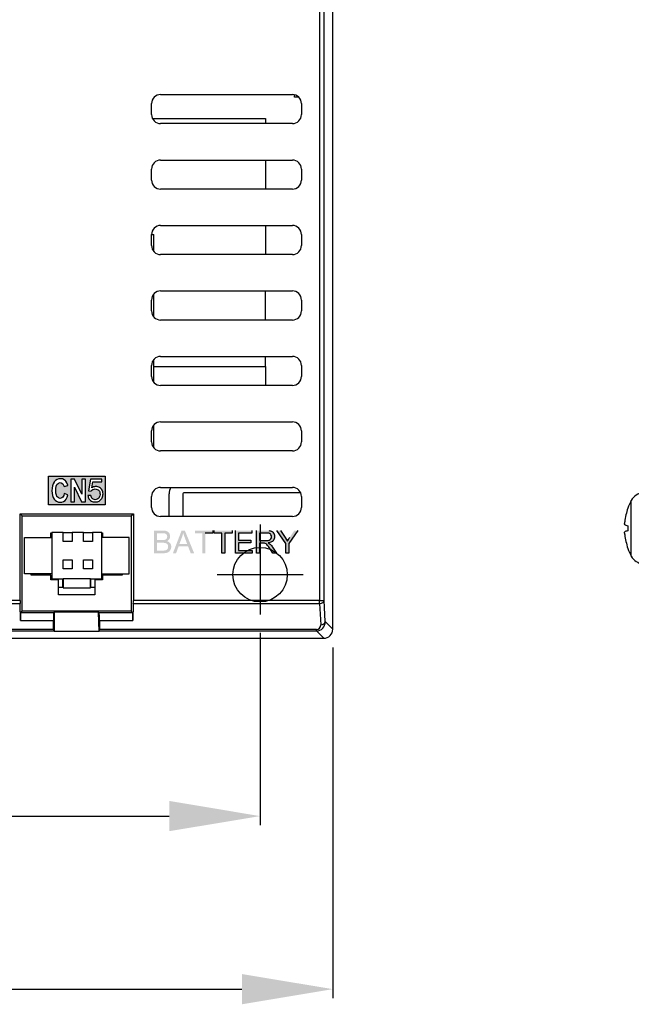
# Model space of a CAD drawing. Extents: x 2664 to 3343, y -1898 to 249.
# Tile 67 of 91: x 3066 to 3133, y -74 to 34. Entities that reach past the tile are written whole.
import ezdxf

# ---------------------------------------------------------------- set-up
doc = ezdxf.new("R2010")
doc.units = 0
doc.linetypes.add('CENTER2', pattern=[28.575, 19.05, -3.175, 3.175, -3.175])
doc.linetypes.add('PHANTOM2', pattern=[31.75, 15.875, -3.175, 3.175, -3.175, 3.175, -3.175])
doc.layers.get('DEFPOINTS').update_dxf_attribs({"color": 8, "linetype": 'CONTINUOUS'})
for name, color, linetype in [('3', 3, 'PHANTOM2'), ('CENTER', 1, 'CENTER2'), ('DIM', 2, 'CONTINUOUS')]:
    doc.layers.add(name, color=color, linetype=linetype)
doc.styles.add('DIMEMSIONS', font='isocp.shx', dxfattribs={"bigfont": 'chineset.shx'})
doc.dimstyles.new('ISO-25', dxfattribs={"dimtxt": 5, "dimasz": 5, "dimexe": 1, "dimexo": 1, "dimgap": 1, "dimtad": 1, "dimtxsty": 'DIMEMSIONS', "dimcen": 0, "dimclrd": 2, "dimclre": 2, "dimclrt": 2, "dimazin": 3, "dimtfac": 1, "dimtmove": 0, "dimatfit": 3})

# ---------------------------------------------------------------- blocks, each defined once
blk = doc.blocks.new('*D9')
at = {"layer": 'DEFPOINTS', "color": 0}
for p in [(2985.15, -31.63), (3092.15, -31.63), (3092.15, -53.77)]:
    blk.add_point(p, dxfattribs=at)
at = {"layer": 'DIM', "color": 2}
for p, q in [((2985.15, -33.63), (2985.15, -54.77)), ((3092.15, -33.63), (3092.15, -54.77)), ((2995.15, -53.77), (3082.15, -53.77))]:
    blk.add_line(p, q, dxfattribs=at)
for points in [[(2995.15, -52.1), (2995.15, -55.43), (2985.15, -53.77)], [(3082.15, -52.1), (3082.15, -55.43), (3092.15, -53.77)]]:
    blk.add_solid(points, dxfattribs=at)
at = {"layer": 'DIM', "color": 2, "insert": (3038.65, -46.77), "char_height": 10, "attachment_point": 5, "style": 'DIMEMSIONS'}
blk.add_mtext('107', dxfattribs=at)
blk = doc.blocks.new('*D10')
at = {"layer": 'DEFPOINTS', "color": 0}
for p in [(2976.65, -33.21), (3100.15, -33.21), (3100.15, -72.8)]:
    blk.add_point(p, dxfattribs=at)
at = {"layer": 'DIM', "color": 2}
for p, q in [((2976.65, -35.21), (2976.65, -73.8)), ((3100.15, -35.21), (3100.15, -73.8)), ((2986.65, -72.8), (3090.15, -72.8))]:
    blk.add_line(p, q, dxfattribs=at)
for points in [[(2986.65, -71.14), (2986.65, -74.47), (2976.65, -72.8)], [(3090.15, -71.14), (3090.15, -74.47), (3100.15, -72.8)]]:
    blk.add_solid(points, dxfattribs=at)
at = {"layer": 'DIM', "color": 2, "insert": (3038.4, -65.8), "char_height": 10, "attachment_point": 5, "style": 'DIMEMSIONS'}
blk.add_mtext('123.5', dxfattribs=at)

msp = doc.modelspace()

# ---------------------------------------------------------------- hatches: boundary and pattern name
at = {"layer": '3'}
h = msp.add_hatch(color=256, dxfattribs=at)
h.paths.add_polyline_path([(3073.509, -16.714), (3073.267, -17.998), (3073.555, -18.035), (3073.579, -18.002), (3073.652, -17.924), (3073.743, -17.86), (3073.797, -17.834), (3073.898, -17.804), (3074.01, -17.793), (3074.124, -17.802), (3074.226, -17.832), (3074.317, -17.879), (3074.396, -17.945), (3074.411, -17.961), (3074.468, -18.041), (3074.51, -18.135), (3074.535, -18.241), (3074.543, -18.36), (3074.541, -18.417), (3074.527, -18.53), (3074.496, -18.632), (3074.451, -18.723), (3074.39, -18.802), (3074.311, -18.874), (3074.221, -18.928), (3074.122, -18.959), (3074.015, -18.97), (3073.991, -18.969), (3073.884, -18.953), (3073.788, -18.913), (3073.701, -18.85), (3073.655, -18.801), (3073.601, -18.718), (3073.561, -18.617), (3073.534, -18.498), (3073.213, -18.525), (3073.218, -18.57), (3073.241, -18.679), (3073.276, -18.78), (3073.324, -18.872), (3073.386, -18.956), (3073.46, -19.031), (3073.507, -19.071), (3073.593, -19.125), (3073.686, -19.168), (3073.788, -19.198), (3073.897, -19.216), (3074.015, -19.222), (3074.024, -19.222), (3074.137, -19.216), (3074.244, -19.196), (3074.343, -19.165), (3074.436, -19.122), (3074.521, -19.066), (3074.6, -18.999), (3074.671, -18.919), (3074.725, -18.844), (3074.776, -18.752), (3074.817, -18.655), (3074.845, -18.553), (3074.863, -18.445), (3074.868, -18.333), (3074.868, -18.332), (3074.862, -18.217), (3074.843, -18.108), (3074.812, -18.008), (3074.768, -17.914), (3074.713, -17.829), (3074.644, -17.749), (3074.583, -17.694), (3074.497, -17.632), (3074.406, -17.584), (3074.306, -17.55), (3074.202, -17.529), (3074.091, -17.523), (3074.02, -17.526), (3073.917, -17.543), (3073.816, -17.574), (3073.717, -17.619), (3073.62, -17.679), (3073.754, -17.007), (3074.751, -17.007), (3074.751, -16.714)], flags=16)
h.paths.add_polyline_path([(3070.915, -18.708), (3070.992, -18.445), (3070.601, -18.291), (3070.543, -18.509), (3070.434, -18.695), (3070.351, -18.766), (3070.158, -18.824), (3070.152, -18.824), (3069.959, -18.772), (3069.799, -18.618), (3069.735, -18.483), (3069.684, -18.253), (3069.664, -17.945), (3069.677, -17.733), (3069.722, -17.483), (3069.805, -17.303), (3069.805, -17.297), (3069.966, -17.149), (3070.165, -17.098), (3070.261, -17.111), (3070.441, -17.213), (3070.498, -17.29), (3070.588, -17.521), (3070.986, -17.399), (3070.979, -17.38), (3070.896, -17.123), (3070.781, -16.937), (3070.748, -16.905), (3070.588, -16.777), (3070.402, -16.694), (3070.184, -16.668), (3070.024, -16.681), (3069.831, -16.745), (3069.658, -16.854), (3069.51, -17.014), (3069.491, -17.034), (3069.388, -17.226), (3069.311, -17.444), (3069.267, -17.701), (3069.247, -17.983), (3069.267, -18.259), (3069.311, -18.509), (3069.395, -18.727), (3069.504, -18.913), (3069.6, -19.022), (3069.767, -19.151), (3069.953, -19.228), (3070.158, -19.253), (3070.331, -19.241), (3070.524, -19.17), (3070.691, -19.054), (3070.806, -18.92)], flags=16)
h.paths.add_polyline_path([(3071.717, -17.579), (3072.519, -19.208), (3072.923, -19.208), (3072.923, -16.713), (3072.551, -16.713), (3072.551, -18.381), (3071.73, -16.713), (3071.339, -16.713), (3071.339, -19.208), (3071.717, -19.208)], flags=16)
h.paths.add_polyline_path([(3075.103, -19.524), (3068.855, -19.524), (3068.855, -16.4), (3075.103, -16.4)])
h = msp.add_hatch(color=256, dxfattribs=at)
h.paths.add_polyline_path([(3081.869, -23.258), (3081.914, -23.162), (3081.931, -23.046), (3081.931, -23.039), (3081.916, -22.924), (3081.874, -22.823), (3081.872, -22.82), (3081.797, -22.738), (3081.701, -22.69), (3081.621, -22.672), (3081.513, -22.661), (3081.375, -22.657), (3081.322, -22.656), (3080.822, -22.656), (3080.822, -23.412), (3081.362, -23.412), (3081.505, -23.407), (3081.614, -23.396), (3081.678, -23.383), (3081.786, -23.334), (3081.864, -23.262)], flags=16)
h.paths.add_polyline_path([(3082.024, -24.244), (3082.035, -24.136), (3082.021, -24.021), (3081.98, -23.918), (3081.963, -23.893), (3081.887, -23.812), (3081.789, -23.755), (3081.766, -23.748), (3081.677, -23.726), (3081.566, -23.712), (3081.435, -23.706), (3080.822, -23.706), (3080.822, -24.565), (3081.443, -24.565), (3081.582, -24.563), (3081.669, -24.554), (3081.785, -24.523), (3081.86, -24.486), (3081.941, -24.413), (3081.986, -24.346)], flags=16)
h.paths.add_polyline_path([(3093.391, -23.164), (3093.409, -23.054), (3093.409, -23.043), (3093.394, -22.93), (3093.351, -22.832), (3093.282, -22.751), (3093.204, -22.7), (3093.107, -22.663), (3092.989, -22.643), (3092.874, -22.638), (3092.084, -22.638), (3092.084, -23.464), (3092.794, -23.464), (3092.928, -23.46), (3093.042, -23.445), (3093.137, -23.421), (3093.149, -23.416), (3093.252, -23.363), (3093.328, -23.287), (3093.343, -23.267)], flags=16)
h.paths.add_polyline_path([(3083.602, -22.956), (3083.566, -23.065), (3083.553, -23.101), (3083.279, -23.835), (3084.125, -23.835), (3083.864, -23.142), (3083.817, -23.015), (3083.775, -22.898), (3083.739, -22.791), (3083.708, -22.692), (3083.688, -22.623), (3083.663, -22.735), (3083.636, -22.845)], flags=16)
h.paths.add_polyline_path([(3085.795, -24.861), (3085.795, -22.656), (3084.972, -22.656), (3084.972, -22.361), (3086.951, -22.361), (3086.951, -22.656), (3086.125, -22.656), (3086.125, -24.861)])
h.paths.add_polyline_path([(3087.926, -22.656), (3087.103, -22.656), (3087.103, -22.361), (3089.083, -22.361), (3089.083, -22.656), (3088.256, -22.656), (3088.256, -24.861), (3087.926, -24.861)])
h.paths.add_polyline_path([(3095.328, -23.256), (3095.393, -23.152), (3095.429, -23.096), (3095.913, -22.361), (3096.298, -22.361), (3095.302, -23.802), (3095.302, -24.861), (3094.972, -24.861), (3094.972, -23.802), (3094.009, -22.361), (3094.411, -22.361), (3094.904, -23.115), (3095.026, -23.311), (3095.084, -23.41), (3095.14, -23.508), (3095.157, -23.538), (3095.209, -23.449), (3095.266, -23.355)])
h.paths.add_polyline_path([(3091.292, -24.861), (3089.429, -24.861), (3089.429, -22.361), (3091.234, -22.361), (3091.234, -22.656), (3089.759, -22.656), (3089.759, -23.422), (3091.14, -23.422), (3091.14, -23.715), (3089.759, -23.715), (3089.759, -24.565), (3091.292, -24.565)])
h.paths.add_polyline_path([(3083.184, -24.104), (3082.909, -24.861), (3082.558, -24.861), (3083.517, -22.361), (3083.873, -22.361), (3084.895, -24.861), (3084.519, -24.861), (3084.228, -24.104)])
h.paths.add_polyline_path([(3092.084, -23.751), (3092.084, -24.861), (3091.753, -24.861), (3091.753, -22.361), (3092.861, -22.361), (3093.001, -22.364), (3093.125, -22.374), (3093.234, -22.39), (3093.327, -22.413), (3093.369, -22.428), (3093.467, -22.478), (3093.553, -22.547), (3093.626, -22.635), (3093.646, -22.667), (3093.697, -22.767), (3093.731, -22.873), (3093.748, -22.986), (3093.75, -23.043), (3093.741, -23.16), (3093.714, -23.268), (3093.67, -23.367), (3093.607, -23.458), (3093.578, -23.491), (3093.506, -23.556), (3093.42, -23.612), (3093.32, -23.656), (3093.207, -23.692), (3093.081, -23.719), (3093.046, -23.723), (3093.159, -23.784), (3093.241, -23.845), (3093.246, -23.848), (3093.322, -23.923), (3093.394, -24.008), (3093.466, -24.101), (3093.52, -24.181), (3093.954, -24.861), (3093.538, -24.861), (3093.208, -24.341), (3093.133, -24.225), (3093.065, -24.126), (3093.005, -24.042), (3092.969, -23.996), (3092.885, -23.898), (3092.809, -23.832), (3092.803, -23.829), (3092.699, -23.778), (3092.651, -23.762), (3092.554, -23.752), (3092.467, -23.751)])
h.paths.add_polyline_path([(3081.924, -24.796), (3081.847, -24.819), (3081.749, -24.839), (3081.639, -24.853), (3081.517, -24.86), (3081.443, -24.861), (3080.492, -24.861), (3080.492, -22.361), (3081.429, -22.361), (3081.561, -22.366), (3081.68, -22.379), (3081.786, -22.401), (3081.879, -22.431), (3081.889, -22.436), (3081.989, -22.492), (3082.075, -22.563), (3082.146, -22.649), (3082.16, -22.67), (3082.212, -22.774), (3082.244, -22.881), (3082.257, -22.991), (3082.257, -23), (3082.246, -23.112), (3082.212, -23.219), (3082.17, -23.303), (3082.105, -23.387), (3082.021, -23.462), (3081.92, -23.525), (3081.908, -23.531), (3082.02, -23.573), (3082.12, -23.628), (3082.203, -23.696), (3082.257, -23.758), (3082.315, -23.851), (3082.354, -23.954), (3082.374, -24.066), (3082.377, -24.136), (3082.369, -24.252), (3082.344, -24.362), (3082.305, -24.462), (3082.242, -24.566), (3082.171, -24.651), (3082.121, -24.696), (3082.03, -24.752)])

# ---------------------------------------------------------------- linework, layer by layer
for p, q in [((3068.855, -19.524), (3068.855, -16.4)), ((3068.855, -16.4), (3075.103, -16.4)), ((3069.388, -17.226), (3069.311, -17.444)), ((3069.491, -17.034), (3069.388, -17.226)), ((3069.51, -17.014), (3069.491, -17.034)), ((3069.658, -16.854), (3069.51, -17.014)), ((3069.831, -16.745), (3069.658, -16.854)), ((3069.722, -17.483), (3069.805, -17.303)), ((3069.805, -17.297), (3069.966, -17.149)), ((3069.805, -17.303), (3069.805, -17.297)), ((3070.024, -16.681), (3069.831, -16.745)), ((3069.966, -17.149), (3070.165, -17.098)), ((3070.184, -16.668), (3070.024, -16.681)), ((3070.165, -17.098), (3070.261, -17.111)), ((3070.402, -16.694), (3070.184, -16.668)), ((3070.261, -17.111), (3070.441, -17.213)), ((3070.588, -16.777), (3070.402, -16.694)), ((3070.441, -17.213), (3070.498, -17.29)), ((3070.498, -17.29), (3070.588, -17.521)), ((3070.748, -16.905), (3070.588, -16.777)), ((3070.781, -16.937), (3070.748, -16.905)), ((3070.896, -17.123), (3070.781, -16.937)), ((3070.979, -17.38), (3070.896, -17.123)), ((3071.73, -16.713), (3071.339, -16.713)), ((3071.339, -16.713), (3071.339, -19.208)), ((3072.551, -18.381), (3071.73, -16.713)), ((3072.923, -16.713), (3072.551, -16.713)), ((3072.551, -16.713), (3072.551, -18.381)), ((3072.923, -19.208), (3072.923, -16.713)), ((3073.509, -16.714), (3073.267, -17.998)), ((3074.751, -16.714), (3073.509, -16.714)), ((3073.62, -17.679), (3073.754, -17.007)), ((3073.754, -17.007), (3074.751, -17.007)), ((3074.751, -17.007), (3074.751, -16.714)), ((3075.103, -16.4), (3075.103, -19.524)), ((3069.267, -17.701), (3069.247, -17.983)), ((3069.247, -17.983), (3069.267, -18.259)), ((3069.311, -17.444), (3069.267, -17.701)), ((3069.267, -18.259), (3069.311, -18.509)), ((3069.664, -17.945), (3069.677, -17.733)), ((3069.684, -18.253), (3069.664, -17.945)), ((3069.677, -17.733), (3069.722, -17.483)), ((3069.735, -18.483), (3069.684, -18.253)), ((3070.601, -18.291), (3070.543, -18.509)), ((3070.588, -17.521), (3070.986, -17.399)), ((3070.992, -18.445), (3070.601, -18.291)), ((3070.986, -17.399), (3070.979, -17.38)), ((3071.717, -19.208), (3071.717, -17.579)), ((3071.717, -17.579), (3072.519, -19.208)), ((3073.267, -17.998), (3073.555, -18.035)), ((3073.555, -18.035), (3073.579, -18.002)), ((3073.579, -18.002), (3073.652, -17.924)), ((3073.717, -17.619), (3073.62, -17.679)), ((3073.652, -17.924), (3073.743, -17.86)), ((3073.816, -17.574), (3073.717, -17.619)), ((3073.743, -17.86), (3073.797, -17.834)), ((3073.797, -17.834), (3073.898, -17.804)), ((3073.917, -17.543), (3073.816, -17.574)), ((3073.898, -17.804), (3074.01, -17.793)), ((3074.02, -17.526), (3073.917, -17.543)), ((3074.01, -17.793), (3074.124, -17.802)), ((3074.091, -17.523), (3074.02, -17.526)), ((3074.202, -17.529), (3074.091, -17.523)), ((3074.124, -17.802), (3074.226, -17.832)), ((3074.306, -17.55), (3074.202, -17.529)), ((3074.226, -17.832), (3074.317, -17.879)), ((3074.406, -17.584), (3074.306, -17.55)), ((3074.317, -17.879), (3074.396, -17.945)), ((3074.396, -17.945), (3074.411, -17.961)), ((3074.497, -17.632), (3074.406, -17.584)), ((3074.411, -17.961), (3074.468, -18.041)), ((3074.468, -18.041), (3074.51, -18.135)), ((3074.583, -17.694), (3074.497, -17.632)), ((3074.51, -18.135), (3074.535, -18.241)), ((3074.535, -18.241), (3074.543, -18.36)), ((3074.543, -18.36), (3074.541, -18.417)), ((3074.644, -17.749), (3074.583, -17.694)), ((3074.713, -17.829), (3074.644, -17.749)), ((3074.768, -17.914), (3074.713, -17.829)), ((3074.812, -18.008), (3074.768, -17.914)), ((3074.843, -18.108), (3074.812, -18.008)), ((3074.862, -18.217), (3074.843, -18.108)), ((3074.868, -18.332), (3074.862, -18.217)), ((3074.863, -18.445), (3074.868, -18.333)), ((3074.868, -18.333), (3074.868, -18.332)), ((3069.311, -18.509), (3069.395, -18.727)), ((3069.395, -18.727), (3069.504, -18.913)), ((3069.504, -18.913), (3069.6, -19.022)), ((3069.6, -19.022), (3069.767, -19.151)), ((3069.799, -18.618), (3069.735, -18.483)), ((3069.767, -19.151), (3069.953, -19.228)), ((3069.959, -18.772), (3069.799, -18.618)), ((3069.953, -19.228), (3070.158, -19.253)), ((3070.152, -18.824), (3069.959, -18.772)), ((3070.158, -18.824), (3070.152, -18.824)), ((3070.351, -18.766), (3070.158, -18.824)), ((3070.158, -19.253), (3070.331, -19.241)), ((3070.331, -19.241), (3070.524, -19.17)), ((3070.434, -18.695), (3070.351, -18.766)), ((3070.543, -18.509), (3070.434, -18.695)), ((3070.524, -19.17), (3070.691, -19.054)), ((3070.691, -19.054), (3070.806, -18.92)), ((3070.806, -18.92), (3070.915, -18.708)), ((3070.915, -18.708), (3070.992, -18.445)), ((3071.339, -19.208), (3071.717, -19.208)), ((3072.519, -19.208), (3072.923, -19.208)), ((3073.534, -18.498), (3073.213, -18.525)), ((3073.213, -18.525), (3073.218, -18.57)), ((3073.218, -18.57), (3073.241, -18.679)), ((3073.241, -18.679), (3073.276, -18.78)), ((3073.276, -18.78), (3073.324, -18.872)), ((3073.324, -18.872), (3073.386, -18.956)), ((3073.386, -18.956), (3073.46, -19.031)), ((3073.46, -19.031), (3073.507, -19.071)), ((3073.507, -19.071), (3073.593, -19.125)), ((3073.561, -18.617), (3073.534, -18.498)), ((3073.601, -18.718), (3073.561, -18.617)), ((3073.593, -19.125), (3073.686, -19.168)), ((3073.655, -18.801), (3073.601, -18.718)), ((3073.701, -18.85), (3073.655, -18.801)), ((3073.686, -19.168), (3073.788, -19.198)), ((3073.788, -18.913), (3073.701, -18.85)), ((3073.884, -18.953), (3073.788, -18.913)), ((3073.788, -19.198), (3073.897, -19.216)), ((3073.991, -18.969), (3073.884, -18.953)), ((3073.897, -19.216), (3074.015, -19.222)), ((3074.015, -18.97), (3073.991, -18.969)), ((3074.122, -18.959), (3074.015, -18.97)), ((3074.015, -19.222), (3074.024, -19.222)), ((3074.024, -19.222), (3074.137, -19.216)), ((3074.221, -18.928), (3074.122, -18.959)), ((3074.137, -19.216), (3074.244, -19.196)), ((3074.311, -18.874), (3074.221, -18.928)), ((3074.244, -19.196), (3074.343, -19.165)), ((3074.39, -18.802), (3074.311, -18.874)), ((3074.343, -19.165), (3074.436, -19.122)), ((3074.451, -18.723), (3074.39, -18.802)), ((3074.436, -19.122), (3074.521, -19.066)), ((3074.496, -18.632), (3074.451, -18.723)), ((3074.527, -18.53), (3074.496, -18.632)), ((3074.521, -19.066), (3074.6, -18.999)), ((3074.541, -18.417), (3074.527, -18.53)), ((3074.6, -18.999), (3074.671, -18.919)), ((3074.671, -18.919), (3074.725, -18.844)), ((3074.725, -18.844), (3074.776, -18.752)), ((3074.776, -18.752), (3074.817, -18.655)), ((3074.817, -18.655), (3074.845, -18.553)), ((3074.845, -18.553), (3074.863, -18.445)), ((3075.103, -19.524), (3068.855, -19.524)), ((3086.951, -22.656), (3086.125, -22.656)), ((3086.951, -22.361), (3086.951, -22.656)), ((3087.103, -22.656), (3087.103, -22.361)), ((3087.926, -22.656), (3087.103, -22.656)), ((3087.926, -24.861), (3087.926, -22.656)), ((3089.083, -22.656), (3088.256, -22.656)), ((3088.256, -22.656), (3088.256, -24.861)), ((3089.083, -22.361), (3089.083, -22.656)), ((3089.429, -24.861), (3089.429, -22.361)), ((3091.234, -22.656), (3089.759, -22.656)), ((3089.759, -22.656), (3089.759, -23.422)), ((3091.234, -22.361), (3091.234, -22.656)), ((3091.753, -24.861), (3091.753, -22.361)), ((3092.874, -22.638), (3092.084, -22.638)), ((3092.084, -22.638), (3092.084, -23.464)), ((3092.989, -22.643), (3092.874, -22.638)), ((3093.107, -22.663), (3092.989, -22.643)), ((3093.204, -22.7), (3093.107, -22.663)), ((3093.125, -22.374), (3093.234, -22.39)), ((3093.282, -22.751), (3093.204, -22.7)), ((3093.234, -22.39), (3093.327, -22.413)), ((3093.327, -22.413), (3093.369, -22.428)), ((3093.369, -22.428), (3093.467, -22.478)), ((3093.467, -22.478), (3093.553, -22.547)), ((3093.553, -22.547), (3093.626, -22.635)), ((3093.626, -22.635), (3093.646, -22.667)), ((3093.646, -22.667), (3093.697, -22.767)), ((3094.972, -23.802), (3094.009, -22.361)), ((3094.411, -22.361), (3094.904, -23.115)), ((3096.298, -22.361), (3095.302, -23.802)), ((3089.759, -23.422), (3091.14, -23.422)), ((3091.14, -23.715), (3089.759, -23.715)), ((3089.759, -23.715), (3089.759, -24.565)), ((3091.14, -23.422), (3091.14, -23.715)), ((3092.084, -23.464), (3092.794, -23.464)), ((3092.467, -23.751), (3092.084, -23.751)), ((3092.084, -23.751), (3092.084, -24.861)), ((3092.554, -23.752), (3092.467, -23.751)), ((3092.651, -23.762), (3092.554, -23.752)), ((3092.699, -23.778), (3092.651, -23.762)), ((3092.803, -23.829), (3092.699, -23.778)), ((3092.794, -23.464), (3092.928, -23.46)), ((3092.928, -23.46), (3093.042, -23.445)), ((3093.042, -23.445), (3093.137, -23.421)), ((3093.081, -23.719), (3093.046, -23.723)), ((3093.046, -23.723), (3093.159, -23.784)), ((3093.207, -23.692), (3093.081, -23.719)), ((3093.137, -23.421), (3093.149, -23.416)), ((3093.149, -23.416), (3093.252, -23.363)), ((3093.159, -23.784), (3093.241, -23.845)), ((3093.32, -23.656), (3093.207, -23.692)), ((3093.252, -23.363), (3093.328, -23.287)), ((3093.351, -22.832), (3093.282, -22.751)), ((3093.42, -23.612), (3093.32, -23.656)), ((3093.328, -23.287), (3093.343, -23.267)), ((3093.343, -23.267), (3093.391, -23.164)), ((3093.394, -22.93), (3093.351, -22.832)), ((3093.391, -23.164), (3093.409, -23.054)), ((3093.409, -23.043), (3093.394, -22.93)), ((3093.409, -23.054), (3093.409, -23.043)), ((3093.506, -23.556), (3093.42, -23.612)), ((3093.578, -23.491), (3093.506, -23.556)), ((3093.607, -23.458), (3093.578, -23.491)), ((3093.67, -23.367), (3093.607, -23.458)), ((3093.714, -23.268), (3093.67, -23.367)), ((3093.697, -22.767), (3093.731, -22.873)), ((3093.741, -23.16), (3093.714, -23.268)), ((3093.731, -22.873), (3093.748, -22.986)), ((3093.75, -23.043), (3093.741, -23.16)), ((3093.748, -22.986), (3093.75, -23.043)), ((3094.904, -23.115), (3095.026, -23.311)), ((3094.972, -24.861), (3094.972, -23.802)), ((3095.026, -23.311), (3095.084, -23.41)), ((3095.084, -23.41), (3095.14, -23.508)), ((3095.14, -23.508), (3095.157, -23.538)), ((3095.157, -23.538), (3095.209, -23.449)), ((3095.209, -23.449), (3095.266, -23.355)), ((3095.266, -23.355), (3095.328, -23.256)), ((3095.302, -23.802), (3095.302, -24.861)), ((3095.328, -23.256), (3095.393, -23.152)), ((3095.393, -23.152), (3095.429, -23.096)), ((3088.256, -24.861), (3087.926, -24.861)), ((3091.292, -24.861), (3089.429, -24.861)), ((3089.759, -24.565), (3091.292, -24.565)), ((3091.292, -24.565), (3091.292, -24.861)), ((3092.084, -24.861), (3091.753, -24.861)), ((3092.809, -23.832), (3092.803, -23.829)), ((3092.885, -23.898), (3092.809, -23.832)), ((3092.969, -23.996), (3092.885, -23.898)), ((3093.005, -24.042), (3092.969, -23.996)), ((3093.065, -24.126), (3093.005, -24.042)), ((3093.133, -24.225), (3093.065, -24.126)), ((3093.208, -24.341), (3093.133, -24.225)), ((3093.538, -24.861), (3093.208, -24.341)), ((3093.241, -23.845), (3093.246, -23.848)), ((3093.246, -23.848), (3093.322, -23.923)), ((3093.322, -23.923), (3093.394, -24.008)), ((3093.394, -24.008), (3093.466, -24.101)), ((3093.466, -24.101), (3093.52, -24.181)), ((3093.52, -24.181), (3093.954, -24.861)), ((3093.954, -24.861), (3093.538, -24.861)), ((3095.302, -24.861), (3094.972, -24.861))]:
    msp.add_line(p, q, dxfattribs=at)
at = {"layer": 'CENTER'}
for p, q in [((3092.148, -21.707), (3092.148, -30.481)), ((3092.148, -22.825), (3092.148, -31.599)), ((3087.42, -27.212), (3096.876, -27.212))]:
    msp.add_line(p, q, dxfattribs=at)
at = {"layer": 'DIM'}
for p, q in [((3100.148, -33.213), (3100.148, 209.79)), ((3099.203, -30.043), (3099.203, 162.804)), ((3098.704, 159.788), (3098.704, -30.043)), ((3081.205, 25.588), (3095.705, 25.588)), ((3095.937, 25.288), (3095.937, 25.561)), ((3096.419, 25.288), (3095.937, 25.288)), ((3080.205, 23.388), (3080.205, 24.588)), ((3096.705, 24.588), (3096.705, 23.388)), ((3080.313, 22.937), (3092.748, 22.937)), ((3092.748, 22.937), (3092.748, 22.388)), ((3095.705, 22.388), (3081.205, 22.388)), ((3080.205, 16.188), (3080.205, 17.388)), ((3081.205, 18.388), (3095.705, 18.388)), ((3092.748, 18.388), (3092.748, 15.188)), ((3096.705, 17.388), (3096.705, 16.188)), ((3095.705, 15.188), (3081.205, 15.188)), ((3081.205, 11.188), (3095.705, 11.188)), ((3092.748, 11.188), (3092.748, 7.988)), ((3080.205, 10.202), (3080.448, 10.202)), ((3080.205, 8.988), (3080.205, 10.188)), ((3080.448, 8.335), (3080.448, 10.202)), ((3096.705, 10.188), (3096.705, 8.988)), ((3095.705, 7.988), (3081.205, 7.988)), ((3080.448, 1.135), (3080.448, 3.642)), ((3081.205, 3.988), (3095.705, 3.988)), ((3092.748, 0.788), (3092.748, 3.988)), ((3080.205, 1.788), (3080.205, 2.988)), ((3096.705, 2.988), (3096.705, 1.788)), ((3095.705, 0.788), (3081.205, 0.788)), ((3081.205, -3.212), (3095.705, -3.212)), ((3092.748, -4.313), (3092.748, -3.212)), ((3080.205, -5.412), (3080.205, -4.212)), ((3080.448, -6.065), (3080.448, -3.558)), ((3080.448, -4.313), (3092.748, -4.313)), ((3092.748, -4.313), (3092.748, -6.412)), ((3096.705, -4.212), (3096.705, -5.412)), ((3095.705, -6.412), (3081.205, -6.412)), ((3080.448, -13.265), (3080.448, -10.758)), ((3081.205, -10.412), (3095.705, -10.412)), ((3080.205, -12.612), (3080.205, -11.412)), ((3096.705, -11.412), (3096.705, -12.612)), ((3095.705, -13.612), (3081.205, -13.612)), ((3081.205, -17.612), (3095.705, -17.612)), ((3082.148, -20.812), (3082.148, -18.312)), ((3083.648, -18.312), (3083.648, -20.812)), ((3096.622, -18.212), (3083.748, -18.212)), ((3080.205, -19.812), (3080.205, -18.612)), ((3096.705, -18.612), (3096.705, -19.812)), ((3132.998, -25.181), (3132.998, -19.043)), ((3065.751, -30.043), (3065.751, -20.514)), ((3065.751, -20.514), (3078.206, -20.514)), ((3065.751, -20.514), (3065.978, -20.742)), ((3077.978, -20.742), (3078.206, -20.514)), ((3078.206, -20.514), (3078.206, -30.043)), ((3132.621, -19.884), (3132.621, -19.902)), ((3065.978, -20.742), (3077.978, -20.742)), ((3065.978, -31.242), (3065.978, -20.742)), ((3077.978, -20.742), (3077.978, -31.242)), ((3095.705, -20.812), (3081.205, -20.812)), ((3069.128, -22.621), (3069.228, -22.621)), ((3069.128, -23.121), (3069.128, -22.621)), ((3070.478, -22.571), (3069.228, -22.571)), ((3069.228, -22.571), (3069.228, -27.671)), ((3070.478, -23.571), (3070.478, -22.571)), ((3070.478, -22.571), (3071.478, -22.571)), ((3071.478, -22.571), (3071.478, -23.571)), ((3072.728, -22.571), (3071.478, -22.571)), ((3072.728, -23.571), (3072.728, -22.571)), ((3072.728, -22.571), (3073.728, -22.571)), ((3073.728, -22.571), (3073.728, -23.571)), ((3074.728, -22.571), (3073.728, -22.571)), ((3074.728, -27.671), (3074.728, -22.571)), ((3074.728, -22.621), (3074.828, -22.621)), ((3074.828, -22.621), (3074.828, -23.121)), ((3132.614, -21.829), (3132.614, -22.394)), ((3132.621, -21.831), (3132.621, -22.392)), ((3066.228, -27.121), (3066.228, -23.121)), ((3066.228, -23.121), (3069.228, -23.121)), ((3071.478, -23.571), (3070.478, -23.571)), ((3073.728, -23.571), (3072.728, -23.571)), ((3077.728, -23.121), (3074.728, -23.121)), ((3077.728, -27.121), (3077.728, -23.121)), ((3132.621, -24.321), (3132.621, -24.339)), ((3070.478, -25.571), (3071.478, -25.571)), ((3070.478, -26.571), (3070.478, -25.571)), ((3071.478, -25.571), (3071.478, -26.571)), ((3072.728, -25.571), (3073.728, -25.571)), ((3072.728, -26.571), (3072.728, -25.571)), ((3073.728, -25.571), (3073.728, -26.571)), ((3071.478, -26.571), (3070.478, -26.571)), ((3073.728, -26.571), (3072.728, -26.571)), ((3069.228, -27.121), (3066.228, -27.121)), ((3066.978, -27.271), (3066.978, -27.121)), ((3069.128, -27.271), (3066.978, -27.271)), ((3069.128, -27.771), (3069.128, -27.271)), ((3069.978, -27.771), (3069.128, -27.771)), ((3069.228, -27.771), (3069.228, -27.671)), ((3069.228, -27.671), (3070.478, -27.671)), ((3069.978, -29.428), (3069.978, -27.771)), ((3070.428, -27.671), (3070.428, -28.621)), ((3073.478, -27.671), (3070.478, -27.671)), ((3070.478, -27.671), (3070.478, -28.671)), ((3073.478, -28.671), (3073.478, -27.671)), ((3073.478, -27.671), (3074.728, -27.671)), ((3073.528, -28.621), (3073.528, -27.671)), ((3073.978, -27.771), (3073.978, -29.428)), ((3074.828, -27.771), (3073.978, -27.771)), ((3074.728, -27.121), (3077.728, -27.121)), ((3074.728, -27.671), (3074.728, -27.771)), ((3074.828, -27.271), (3074.828, -27.771)), ((3076.978, -27.271), (3074.828, -27.271)), ((3076.978, -27.121), (3076.978, -27.271)), ((3070.428, -28.621), (3069.978, -28.621)), ((3070.478, -28.671), (3073.478, -28.671)), ((3073.978, -28.621), (3073.528, -28.621)), ((3065.751, -30.043), (3042.648, -30.043)), ((3073.978, -29.428), (3069.978, -29.428)), ((3098.704, -30.043), (3078.206, -30.043)), ((3098.704, -30.043), (3099.203, -30.043)), ((3098.704, -30.387), (3098.704, -30.043)), ((3099.32, -32.385), (3099.203, -30.043)), ((3042.652, -30.387), (3065.754, -30.387)), ((3065.801, -32.255), (3065.754, -30.387)), ((3065.81, -31.411), (3065.978, -31.242)), ((3077.978, -31.242), (3065.978, -31.242)), ((3069.478, -31.352), (3069.42, -31.411)), ((3074.388, -31.352), (3069.478, -31.352)), ((3069.478, -31.352), (3069.478, -33.478)), ((3074.448, -31.411), (3074.388, -31.352)), ((3074.441, -33.478), (3074.388, -31.352)), ((3078.147, -31.411), (3077.978, -31.242)), ((3078.203, -30.387), (3078.156, -32.255)), ((3078.203, -30.387), (3098.704, -30.387)), ((3098.704, -30.387), (3098.82, -32.729)), ((3065.801, -32.255), (3069.411, -32.255)), ((3069.42, -31.411), (3065.81, -31.411)), ((3069.435, -33.255), (3069.411, -32.255)), ((3078.147, -31.411), (3074.448, -31.411)), ((3074.478, -32.255), (3078.156, -32.255)), ((3074.478, -32.255), (3074.478, -33.255)), ((3100.148, -33.213), (3099.32, -32.385)), ((3042.232, -33.41), (3069.444, -33.41)), ((3069.435, -33.255), (3042.567, -33.255)), ((3069.478, -33.478), (3069.444, -33.41)), ((3074.441, -33.478), (3069.478, -33.478)), ((3074.473, -33.41), (3074.441, -33.478)), ((3074.473, -33.41), (3098.347, -33.41)), ((3098.347, -33.255), (3074.478, -33.255)), ((3098.347, -33.41), (3098.347, -33.255)), ((3098.347, -33.41), (3099.149, -34.212)), ((2977.647, -34.212), (3099.149, -34.212))]:
    msp.add_line(p, q, dxfattribs=at)
at = {"layer": 'DIM', "flags": 128}
for points in [[(3132.277, -21.724), (3132.275, -21.722), (3132.274, -21.719), (3132.272, -21.715), (3132.27, -21.709), (3132.269, -21.703), (3132.268, -21.695), (3132.266, -21.686), (3132.266, -21.676), (3132.265, -21.665), (3132.264, -21.653), (3132.264, -21.64), (3132.264, -21.626), (3132.264, -21.612), (3132.264, -21.597), (3132.265, -21.581), (3132.266, -21.564), (3132.266, -21.546), (3132.267, -21.527), (3132.269, -21.508), (3132.27, -21.489), (3132.272, -21.469), (3132.273, -21.449), (3132.275, -21.429), (3132.277, -21.409)], [(3132.277, -22.814), (3132.275, -22.795), (3132.274, -22.775), (3132.272, -22.756), (3132.27, -22.736), (3132.269, -22.717), (3132.268, -22.697), (3132.266, -22.679), (3132.266, -22.661), (3132.265, -22.644), (3132.264, -22.627), (3132.264, -22.612), (3132.264, -22.597), (3132.264, -22.584), (3132.264, -22.571), (3132.265, -22.559), (3132.266, -22.548), (3132.266, -22.538), (3132.267, -22.529), (3132.269, -22.521), (3132.27, -22.514), (3132.272, -22.509), (3132.273, -22.505), (3132.275, -22.502), (3132.277, -22.5)]]:
    msp.add_lwpolyline(points, dxfattribs=at)
at = {"layer": 'DIM', "ltscale": 22.78718}
msp.add_circle((3092.148, -27.212), 3, dxfattribs=at)
at = {"layer": 'DIM'}
for centre, radius, start, end in [((3081.205, 24.588), 1, 90, 180), ((3095.705, 24.588), 1, 0, 90), ((3081.205, 23.388), 1, 180, 270), ((3095.705, 23.388), 1, 270, 0), ((3081.205, 17.388), 1, 90, 180), ((3095.705, 17.388), 1, 0, 90), ((3081.205, 16.188), 1, 180, 270), ((3095.705, 16.188), 1, 270, 0), ((3081.205, 10.188), 1, 90, 180), ((3095.705, 10.188), 1, 0, 90), ((3081.205, 8.988), 1, 180, 270), ((3095.705, 8.988), 1, 270, 0), ((3081.205, 2.988), 1, 90, 180), ((3095.705, 2.988), 1, 0, 90), ((3081.205, 1.788), 1, 180, 270), ((3095.705, 1.788), 1, 270, 0), ((3081.205, -4.212), 1, 90, 180), ((3095.705, -4.212), 1, 0, 90), ((3081.205, -5.412), 1, 180, 270), ((3095.705, -5.412), 1, 270, 0), ((3081.205, -11.412), 1, 90, 180), ((3095.705, -11.412), 1, 0, 90), ((3081.205, -12.612), 1, 180, 270), ((3095.705, -12.612), 1, 270, 0), ((3081.205, -18.612), 1, 90, 180), ((3083.748, -18.312), 1.6, 154.05552, 180), ((3083.748, -18.312), 0.1, 90, 180), ((3095.705, -18.612), 1, 0, 90), ((3134.408, -19.798), 1.6, 95, 151.82727), ((3138.728, -22.112), 6.5, 151.82727, 159.96039), ((3081.205, -19.812), 1, 180, 270), ((3095.705, -19.812), 1, 270, 0), ((3132.738, -19.927), 0.125, 159.96039, 178.18517), ((3132.738, -24.296), 0.125, 181.81483, 200.03961), ((3138.728, -22.112), 6.5, 200.03961, 208.17273), ((3134.408, -24.425), 1.6, 208.17273, 265)]:
    msp.add_arc(centre, radius, start, end, dxfattribs=at)
for centre, major_axis, ratio, start_param, end_param in [((3138.715, -22.119), (-3.283, 5.608), 0.9948875, 0.694859, 0.9338433), ((3138.715, -22.251), (-6.474, 0.567), 0.0510176, 0.1095983, 0.3485826), ((3138.715, -21.972), (-6.474, -0.567), 0.0510176, 5.9346027, 6.173587), ((3138.715, -22.105), (3.283, 5.608), 0.9948875, 2.2077493, 2.4467336), ((3065.764, -30.043), (0, 0.5), 0.0261859, 1.5707963, 2.3300146), ((3078.193, -30.043), (0, -0.5), 0.0261859, 0.8115781, 1.5707963), ((3098.704, -30.043), (0.499, 0.025), 0.6879071, 4.6781905, 6.2110146), ((3065.81, -31.911), (0, 0.5), 0.0261859, 0.0261799, 2.3300146), ((3069.42, -31.911), (0, 0.5), 0.0261859, 0.0261799, 2.3300146), ((3074.46, -31.911), (0.012, -0.5), 0.0261698, 0.8109274, 3.114762), ((3078.147, -31.911), (0, -0.5), 0.0261859, 0.8115781, 3.1154127), ((3098.32, -32.383), (0.402, -0.95), 0.9640794, 5.8975922, 7.4656494), ((3098.82, -32.385), (0.499, 0.025), 0.6879071, 4.6781905, 6.2110146), ((3069.445, -32.91), (0, 0.5), 0.0261859, 2.3300146, 3.0892328), ((3074.46, -32.91), (0.012, -0.5), 0.0261698, 0.0517091, 0.8109274), ((3098.32, -32.728), (0.217, -0.487), 0.928627, 5.891171, 7.4592283), ((3099.147, -33.21), (0.709, -0.709), 0.9972647, 5.4991567, 7.0672139)]:
    msp.add_ellipse(centre, major_axis=major_axis, ratio=ratio, start_param=start_param, end_param=end_param, dxfattribs=at)

# ---------------------------------------------------------------- dimensions: what is measured, and where the dimension line sits
for base, p1, p2, override, picture, middle in [((3092.148, -53.767), (2985.148, -31.635), (3092.148, -31.635), {"dimtxt": 10, "dimasz": 10, "dimexo": 2, "dimgap": 2}, '*D9', (3038.648, -46.767)), ((3100.148, -72.802), (2976.648, -33.213), (3100.148, -33.213), {"dimtxt": 10, "dimasz": 10, "dimexe": 1, "dimexo": 2, "dimgap": 2}, '*D10', (3038.398, -65.801))]:
    dim = msp.add_linear_dim(base=base, p1=p1, p2=p2, dimstyle='ISO-25', override=override, dxfattribs=at)
    dim.commit()
    dim.dimension.update_dxf_attribs({"geometry": picture, "text_midpoint": middle})

doc.saveas('drawing.dxf')
